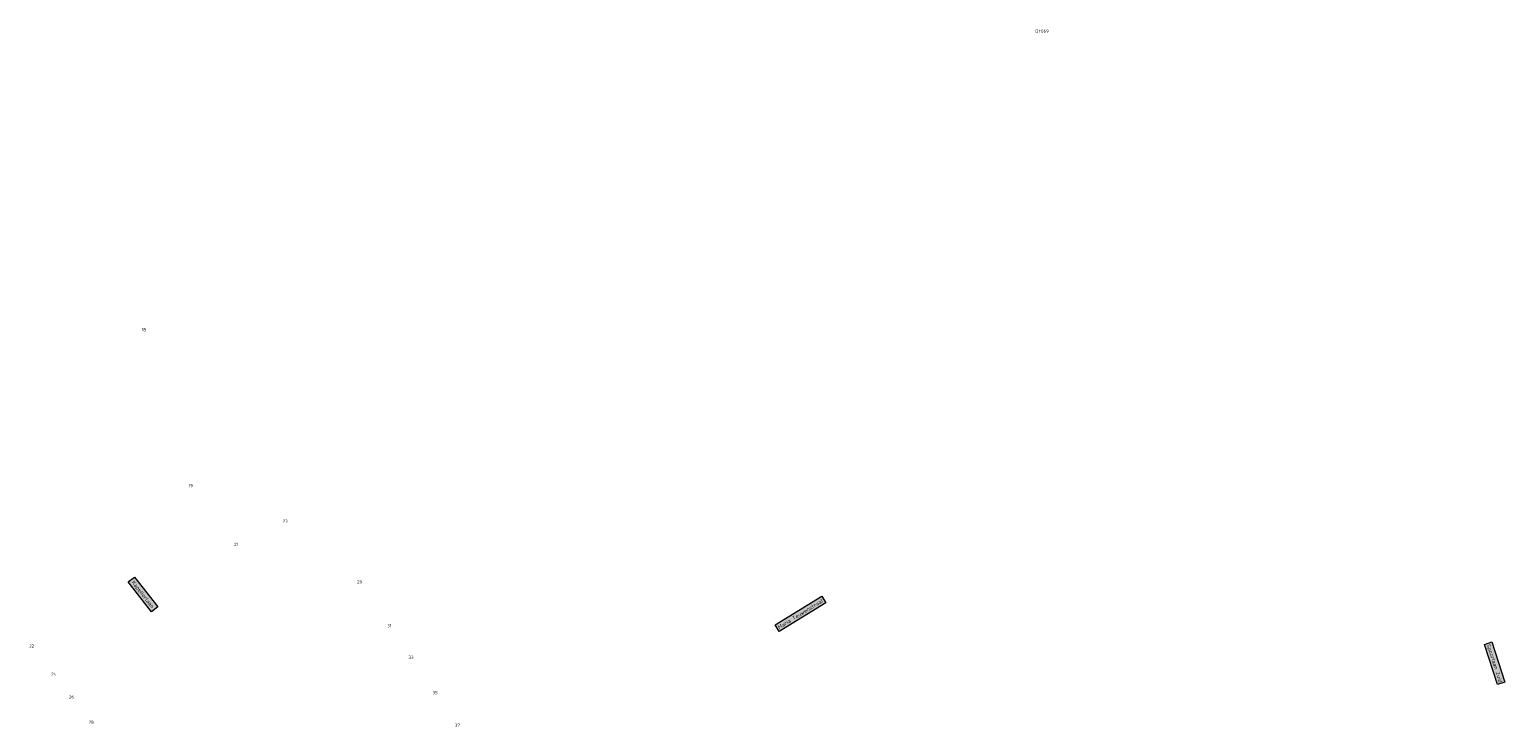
# Model space of a CAD drawing. Header units: metres. Extents: x 196669 to 197699, y 355514 to 356669.
# Tile 2 of 20: x 197096 to 197325, y 355514 to 355622. Entities that reach past the tile are written whole.
import ezdxf
from ezdxf.enums import TextEntityAlignment as Align

# ---------------------------------------------------------------- set-up
doc = ezdxf.new("R2010")
doc.units = ezdxf.units.M
for name, color, linetype, lineweight in [('B-WE-OG-BEBOUWING_HUISNUMMER-T35', 252, 'Continuous', 9), ('B-WE-OG-BEBOUWING_STRAATNAAM-T35', 7, 'Continuous', 9), ('N-WE-VW-VRI_DETECTIELUS-T25', 7, 'Continuous', 30)]:
    doc.layers.add(name, color=color, linetype=linetype, lineweight=lineweight)
doc.styles.add('NLCS-ISO-M200-T25', font='NLCS-ISO.ttf', dxfattribs={"height": 0.5})
doc.styles.add('NLCS-ISO-M200-T30', font='NLCS-ISO.ttf', dxfattribs={"height": 0.6})

msp = doc.modelspace()

# ---------------------------------------------------------------- texts
at = {"layer": 'B-WE-OG-BEBOUWING_HUISNUMMER-T35', "style": 'NLCS-ISO-M200-T25'}
for s, p in [('15', (197113.941, 355575.465)), ('19', (197121.174, 355551.284)), ('23', (197135.821, 355545.77)), ('21', (197128.225, 355542.184)), ('29', (197147.37, 355536.349)), ('31', (197151.993, 355529.578)), ('22', (197096.511, 355526.429)), ('33', (197155.345, 355524.669)), ('24', (197099.931, 355522.054)), ('35', (197159.076, 355519.204)), ('26', (197102.684, 355518.531)), ('28', (197105.743, 355514.615)), ('37', (197162.537, 355514.136))]:
    msp.add_text(s, height=0.5, dxfattribs=at).set_placement(p, align=Align.MIDDLE)
at = {"layer": 'B-WE-OG-BEBOUWING_STRAATNAAM-T35', "char_height": 0.6, "attachment_point": 2, "style": 'NLCS-ISO-M200-T30', "bg_fill": 17, "box_fill_scale": 1.5, "bg_fill_color": 256, "bg_fill_true_color": 14737364, "bg_fill_transparency": 0}
for s, insert, width, rotation in [('Kapellerlaan', (197114.006, 355534.613), 5.28245, 307.9), ('Maria Teuwenstraat', (197215.604, 355531.67), 7.89618, 31.7), ('Spoorlaan Zuid', (197323.696, 355523.84), 5.95248, 288.2)]:
    msp.add_mtext(s, dxfattribs=dict(at, insert=insert, width=width, rotation=rotation))
at = {"layer": 'N-WE-VW-VRI_DETECTIELUS-T25', "insert": (197253.217, 355621.99), "char_height": 0.5, "attachment_point": 2, "style": 'NLCS-ISO-M200-T25', "bg_fill": 3, "box_fill_scale": 1.2, "bg_fill_color": 256, "bg_fill_transparency": 0}
msp.add_mtext('DF069', dxfattribs=at)

doc.saveas('drawing.dxf')
